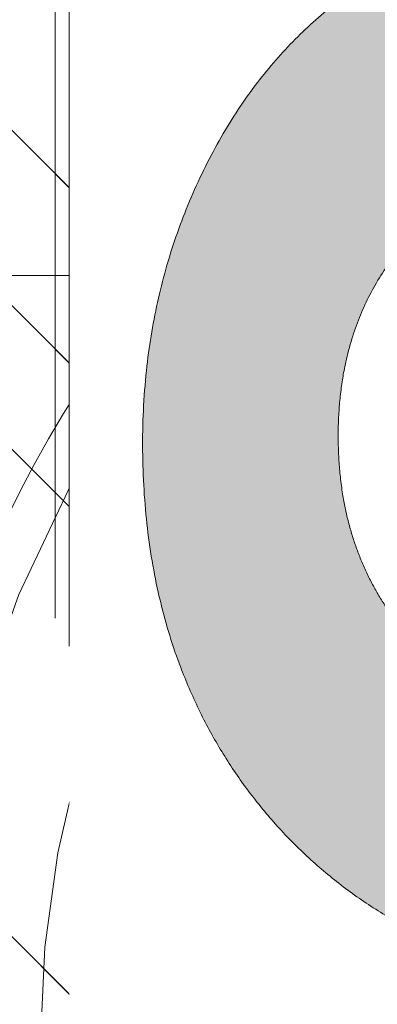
# Model space of a CAD drawing. Header units: inches. Extents: x -467 to -292, y -214 to 28.
# Tile 37 of 81: x -387.285 to -386.781, y 20.548 to 21.935. Entities that reach past the tile are written whole.
import ezdxf

# ---------------------------------------------------------------- set-up
doc = ezdxf.new("R2010")
doc.units = ezdxf.units.IN
doc.header["$LTSCALE"] = 32
doc.header["$MEASUREMENT"] = 0
doc.linetypes.add('Dash Style-1', pattern=[0.083328, 0.041656, -0.041672])
for name, color, linetype, lineweight in [('Black', 7, 'Continuous', 18), ('DashLine', 7, 'Dash Style-1', 13), ('DashLineFill', 7, 'Dash Style-1', 13), ('Drawing', 7, 'Continuous', 18), ('Metal-Black', 7, 'Continuous', 18), ('Metal-DeskStructure', 7, 'Continuous', 13), ('None', 7, 'Continuous', 18), ('SolidLine', 7, 'Continuous', 15), ('Wood_1-H', 7, 'Continuous', 13)]:
    doc.layers.add(name, color=color, linetype=linetype, lineweight=lineweight)
doc.layers.add('Metal-Leg', color=7, linetype='Continuous', lineweight=18, true_color=0x4c4c4c)
pattern_1 = [(45, (0, 0), (-1.61301565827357, 1.935715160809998), []), (45, (-1.0608, 1.0608), (-0.4723460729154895, 0.4167612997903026), [])]

# ---------------------------------------------------------------- blocks, each defined once
blk = doc.blocks.new('1BRPFY-Leg_Plate (2D)')
at = {"layer": 'DashLineFill', "linetype": 'Continuous', "lineweight": 13}
h = blk.add_hatch(dxfattribs=at)
h.set_pattern_fill('Steel', color=253, style=0, pattern_type=2)
h.set_pattern_definition(pattern_1)
edge = h.paths.add_edge_path()
edge.add_arc((-1.704724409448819, -1.704724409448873), 0.125984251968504, 179.9999999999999, 269.9999999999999)
edge.add_line((-1.704724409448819, -1.830708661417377), (1.704724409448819, -1.830708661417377))
edge.add_arc((1.704724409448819, -1.704724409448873), 0.125984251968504, 270.0000000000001, 360.0000000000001)
edge.add_line((1.830708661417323, -1.704724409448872), (1.830708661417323, 1.704724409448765))
edge.add_arc((1.704724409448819, 1.704724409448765), 0.1259842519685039, 0, 90)
edge.add_line((1.704724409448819, 1.830708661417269), (-1.704724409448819, 1.830708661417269))
edge.add_arc((-1.704724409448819, 1.704724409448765), 0.1259842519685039, 90, 180)
edge.add_line((-1.830708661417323, 1.704724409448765), (-1.830708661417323, -1.704724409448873))
at = {"layer": 'SolidLine', "flags": 128}
blk.add_lwpolyline([(1.279527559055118, 1.44094488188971), (1.295349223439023, 1.440167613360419), (1.31101851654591, 1.437843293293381), (1.326384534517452, 1.433994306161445), (1.341299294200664, 1.428657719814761), (1.355619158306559, 1.421884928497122), (1.369206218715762, 1.413741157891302), (1.381929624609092, 1.404304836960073), (1.393666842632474, 1.393666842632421), (1.404304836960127, 1.381929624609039), (1.413741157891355, 1.369206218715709), (1.421884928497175, 1.355619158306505), (1.428657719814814, 1.341299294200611), (1.433994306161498, 1.326384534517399), (1.437843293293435, 1.311018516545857), (1.440167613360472, 1.29534922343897), (1.440944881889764, 1.279527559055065), (1.440167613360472, 1.263705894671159), (1.437843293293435, 1.248036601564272), (1.433994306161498, 1.23267058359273), (1.428657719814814, 1.217755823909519), (1.421884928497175, 1.203435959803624), (1.413741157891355, 1.18984889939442), (1.404304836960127, 1.17712549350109), (1.393666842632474, 1.165388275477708), (1.381929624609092, 1.154750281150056), (1.369206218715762, 1.145313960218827), (1.355619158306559, 1.137170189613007), (1.341299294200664, 1.130397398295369), (1.326384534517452, 1.125060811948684), (1.31101851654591, 1.121211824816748), (1.295349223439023, 1.11888750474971), (1.279527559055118, 1.118110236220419), (1.263705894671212, 1.11888750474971), (1.248036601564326, 1.121211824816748), (1.232670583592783, 1.125060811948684), (1.217755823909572, 1.130397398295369), (1.203435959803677, 1.137170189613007), (1.189848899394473, 1.145313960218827), (1.177125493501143, 1.154750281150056), (1.165388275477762, 1.165388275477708), (1.154750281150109, 1.17712549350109), (1.14531396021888, 1.18984889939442), (1.137170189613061, 1.203435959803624), (1.130397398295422, 1.217755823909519), (1.125060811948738, 1.23267058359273), (1.121211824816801, 1.248036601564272), (1.118887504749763, 1.263705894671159), (1.118110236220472, 1.279527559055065), (1.118887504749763, 1.29534922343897), (1.121211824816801, 1.311018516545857), (1.125060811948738, 1.326384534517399), (1.130397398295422, 1.341299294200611), (1.137170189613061, 1.355619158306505), (1.14531396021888, 1.369206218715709), (1.154750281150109, 1.381929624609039), (1.165388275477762, 1.393666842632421), (1.177125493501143, 1.404304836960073), (1.189848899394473, 1.413741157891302), (1.203435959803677, 1.421884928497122), (1.217755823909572, 1.428657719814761), (1.232670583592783, 1.433994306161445), (1.248036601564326, 1.437843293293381), (1.263705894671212, 1.440167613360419)], close=True, dxfattribs=at)
blk = doc.blocks.new('1BRPX5-Util_Bkt_Sm-F (2D)')
at = {"layer": 'DashLineFill', "linetype": 'Continuous', "lineweight": 13}
h = blk.add_hatch(dxfattribs=at)
h.set_pattern_fill('Steel', color=253, style=0, pattern_type=2)
h.set_pattern_definition(pattern_1)
edge = h.paths.add_edge_path()
edge.add_line((-4.468503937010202, 4.413385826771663), (-3.12992125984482, 4.413385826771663))
edge.add_line((-3.12992125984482, 4.413385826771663), (-3.12992125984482, -1.854330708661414))
edge.add_line((-3.12992125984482, -1.854330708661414), (-4.468503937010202, -1.854330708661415))
edge.add_line((-4.468503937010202, -1.854330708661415), (-4.468503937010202, -1.988188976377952))
edge.add_line((-4.468503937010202, -1.988188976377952), (-2.421259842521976, -1.988188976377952))
edge.add_line((-2.421259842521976, -1.988188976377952), (-2.421259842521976, -2.366141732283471))
edge.add_arc((-2.303149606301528, -2.366141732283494), 0.1181102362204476, 179.9999999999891, 270.000000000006)
edge.add_line((-2.303149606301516, -2.484251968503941), (2.303149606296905, -2.484251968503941))
edge.add_arc((2.303149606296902, -2.366141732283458), 0.1181102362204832, 270.0000000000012, 359.9999999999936)
edge.add_line((2.421259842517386, -2.366141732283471), (2.421259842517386, -1.988188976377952))
edge.add_line((2.421259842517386, -1.988188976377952), (4.468503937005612, -1.988188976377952))
edge.add_line((4.468503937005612, -1.988188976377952), (4.468503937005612, -1.854330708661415))
edge.add_line((4.468503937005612, -1.854330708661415), (3.12992125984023, -1.854330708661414))
edge.add_line((3.12992125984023, -1.854330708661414), (3.12992125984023, 4.413385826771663))
edge.add_line((3.12992125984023, 4.413385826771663), (4.468503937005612, 4.413385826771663))
edge.add_line((4.468503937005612, 4.413385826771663), (4.468503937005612, 4.547244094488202))
edge.add_line((4.468503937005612, 4.547244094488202), (2.421259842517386, 4.547244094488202))
edge.add_line((2.421259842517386, 4.547244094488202), (2.421259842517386, 4.925196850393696))
edge.add_arc((2.303149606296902, 4.925196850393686), 0.1181102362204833, 5.365542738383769e-12, 89.99999999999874)
edge.add_line((2.303149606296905, 5.043307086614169), (-2.303149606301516, 5.043307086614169))
edge.add_arc((-2.303149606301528, 4.92519685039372), 0.1181102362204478, 89.99999999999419, 180.0000000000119)
edge.add_line((-2.421259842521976, 4.925196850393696), (-2.421259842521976, 4.547244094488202))
edge.add_line((-2.421259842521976, 4.547244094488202), (-4.468503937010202, 4.547244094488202))
edge.add_line((-4.468503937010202, 4.547244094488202), (-4.468503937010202, 4.413385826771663))
at = {"layer": 'SolidLine', "flags": 128}
blk.add_lwpolyline([(1.279527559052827, 1.15496456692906), (1.26693235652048, 1.155583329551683), (1.254458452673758, 1.157433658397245), (1.242225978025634, 1.16049773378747), (1.23035273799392, 1.164746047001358), (1.218953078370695, 1.170137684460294), (1.208136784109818, 1.17662072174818), (1.19800802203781, 1.184132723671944), (1.188664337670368, 1.192601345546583), (1.180195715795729, 1.201945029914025), (1.172683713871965, 1.212073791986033), (1.166200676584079, 1.222890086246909), (1.160809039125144, 1.234289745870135), (1.156560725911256, 1.246162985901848), (1.15349665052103, 1.258395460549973), (1.151646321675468, 1.270869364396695), (1.151027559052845, 1.283464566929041), (1.151646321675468, 1.296059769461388), (1.15349665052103, 1.30853367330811), (1.156560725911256, 1.320766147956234), (1.160809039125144, 1.332639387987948), (1.166200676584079, 1.344039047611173), (1.172683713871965, 1.35485534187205), (1.180195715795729, 1.364984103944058), (1.188664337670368, 1.374327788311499), (1.19800802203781, 1.382796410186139), (1.208136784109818, 1.390308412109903), (1.218953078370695, 1.396791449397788), (1.23035273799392, 1.402183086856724), (1.242225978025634, 1.406431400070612), (1.254458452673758, 1.409495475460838), (1.26693235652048, 1.4113458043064), (1.279527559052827, 1.411964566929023), (1.292122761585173, 1.4113458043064), (1.304596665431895, 1.409495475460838), (1.316829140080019, 1.406431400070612), (1.328702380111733, 1.402183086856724), (1.340102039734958, 1.396791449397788), (1.350918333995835, 1.390308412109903), (1.361047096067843, 1.382796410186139), (1.370390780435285, 1.374327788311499), (1.378859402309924, 1.364984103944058), (1.386371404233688, 1.35485534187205), (1.392854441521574, 1.344039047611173), (1.39824607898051, 1.332639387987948), (1.402494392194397, 1.320766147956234), (1.405558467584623, 1.30853367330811), (1.407408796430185, 1.296059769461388), (1.408027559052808, 1.283464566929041), (1.407408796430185, 1.270869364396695), (1.405558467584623, 1.258395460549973), (1.402494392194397, 1.246162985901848), (1.39824607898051, 1.234289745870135), (1.392854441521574, 1.222890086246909), (1.386371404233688, 1.212073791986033), (1.378859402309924, 1.201945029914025), (1.370390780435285, 1.192601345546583), (1.361047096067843, 1.184132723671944), (1.350918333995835, 1.17662072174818), (1.340102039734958, 1.170137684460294), (1.328702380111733, 1.164746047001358), (1.316829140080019, 1.16049773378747), (1.304596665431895, 1.157433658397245), (1.292122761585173, 1.155583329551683)], close=True, dxfattribs=at)
blk.add_lwpolyline([(0.3586763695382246, 0.991949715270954), (0.3885146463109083, 1.024871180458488), (0.4214361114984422, 1.054709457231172), (0.4571237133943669, 1.081177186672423), (0.4952337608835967, 1.10401947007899), (0.5353992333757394, 1.123016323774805), (0.577233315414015, 1.137984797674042), (0.6203331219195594, 1.148780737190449), (0.6642835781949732, 1.155300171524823), (0.708661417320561, 1.15748031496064), (0.7530392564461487, 1.155300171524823), (0.7969897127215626, 1.148780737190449), (0.840089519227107, 1.137984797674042), (0.8819236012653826, 1.123016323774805), (0.9220890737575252, 1.10401947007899), (0.960199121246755, 1.081177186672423), (0.9958867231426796, 1.054709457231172), (1.028808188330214, 1.024871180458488), (1.058646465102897, 0.991949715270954)], dxfattribs=at)
blk = doc.blocks.new('Slate-LegBrace (2D)')
at = {"layer": 'DashLineFill', "linetype": 'Continuous', "lineweight": 13}
h = blk.add_hatch(dxfattribs=at)
h.set_pattern_fill('Steel', color=253, style=0, pattern_type=2)
h.set_pattern_definition(pattern_1)
edge = h.paths.add_edge_path()
edge.add_line((-2.199587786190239, 0.1351515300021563), (-1.374775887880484, 0.1351515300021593))
edge.add_arc((3.636636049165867e-15, 0.01355418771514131), 1.380142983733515, 5.054592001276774, 174.9454079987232, ccw=False)
edge.add_line((1.374775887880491, 0.1351515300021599), (2.199718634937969, 0.1351515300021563))
edge.add_arc((6.542437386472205e-05, 0.01705725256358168), 2.202821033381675, 3.07312710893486, 176.9268728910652)
h = blk.add_hatch(dxfattribs=at)
h.set_pattern_fill('Steel', color=253, style=0, pattern_type=2)
h.set_pattern_definition(pattern_1)
edge = h.paths.add_edge_path()
edge.add_line((-2.191696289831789, 0.2375138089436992), (-1.463739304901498, 0.2375137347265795))
edge.add_arc((6.542437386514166e-05, 0.017041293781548), 1.480314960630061, 8.565281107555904, 171.4347188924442, ccw=False)
edge.add_line((1.463870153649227, 0.2375137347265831), (2.191827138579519, 0.2375138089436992))
edge.add_line((2.191827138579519, 0.2375138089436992), (2.19971863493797, 0.1351515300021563))
edge.add_line((2.19971863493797, 0.1351515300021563), (1.374775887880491, 0.1351515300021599))
edge.add_arc((3.356894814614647e-15, 0.01355418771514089), 1.380142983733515, 5.054592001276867, 174.9454079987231)
edge.add_line((-1.374775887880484, 0.1351515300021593), (-2.19958778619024, 0.1351515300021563))
edge.add_line((-2.19958778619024, 0.1351515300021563), (-2.191696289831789, 0.2375138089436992))
at = {"layer": 'DashLineFill', "flags": 128}
for points in [[(-2.199587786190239, 0.1351515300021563), (-1.374775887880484, 0.1351515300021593, -0.9154551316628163), (1.374775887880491, 0.1351515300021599), (2.199718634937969, 0.1351515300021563, 0.9477524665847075)], [(-2.191696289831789, 0.2375138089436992), (-1.463739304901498, 0.2375137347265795, -0.8606629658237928), (1.463870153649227, 0.2375137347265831), (2.191827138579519, 0.2375138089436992), (2.19971863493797, 0.1351515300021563), (1.374775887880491, 0.1351515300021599, 0.9154551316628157), (-1.374775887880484, 0.1351515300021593), (-2.19958778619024, 0.1351515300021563)]]:
    blk.add_lwpolyline(points, format="xyb", close=True, dxfattribs=at)
blk = doc.blocks.new('TLLegSleeve (2D)')
at = {"layer": 'DashLineFill', "linetype": 'Continuous', "lineweight": 13}
h = blk.add_hatch(dxfattribs=at)
h.set_pattern_fill('Steel', color=253, style=0, pattern_type=2)
h.set_pattern_definition(pattern_1)
edge = h.paths.add_edge_path()
edge.add_line((1.08267716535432, 1.402343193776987), (1.08267716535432, 2.913385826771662))
edge.add_arc((-1.707523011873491e-13, 2.913385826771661), 1.08267716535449, 4.479377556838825e-14, 180)
edge.add_line((-1.082677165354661, 2.913385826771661), (-1.08267716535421, 1.402343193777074))
edge.add_arc((-1.332267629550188e-15, 2.886579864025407e-15), 1.771653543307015, 127.6698869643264, 412.330113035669)
edge.add_line((1.08267716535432, 1.402343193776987), (1.08267716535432, 1.402343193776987))
edge = h.paths.add_edge_path()
edge.add_arc((1.665334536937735e-15, 2.91338582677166), 0.7480314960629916, 180, 360)
edge.add_arc((1.665334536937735e-15, 2.91338582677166), 0.7480314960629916, 9.54166404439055e-15, 180)
edge.add_line((-0.7480314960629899, 2.91338582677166), (-0.7480314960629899, 2.91338582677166))
edge = h.paths.add_edge_path()
edge.add_arc((-1.723066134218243e-13, 5.70119602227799e-16), 1.437007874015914, 180, 360)
edge.add_arc((-1.723066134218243e-13, 9.149983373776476e-17), 1.437007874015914, 9.541664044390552e-15, 180)
edge.add_line((-1.437007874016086, 3.308097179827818e-16), (-1.437007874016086, 3.308097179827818e-16))
at = {"layer": 'DashLine', "color": 8, "flags": 128}
blk.add_lwpolyline([(1.653543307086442, 1.118599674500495e-14), (1.645581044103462, -0.1620755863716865), (1.621770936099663, -0.3225902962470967), (1.582342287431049, -0.4799982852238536), (1.527674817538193, -0.6327836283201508), (1.45829500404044, -0.7794749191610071), (1.374871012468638, -0.9186594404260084), (1.278206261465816, -1.048996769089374), (1.169231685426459, -1.169231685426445), (1.048996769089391, -1.278206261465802), (0.918659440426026, -1.374871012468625), (0.7794749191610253, -1.458295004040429), (0.6327836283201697, -1.527674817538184), (0.4799982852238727, -1.582342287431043), (0.3225902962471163, -1.621770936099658), (0.1620755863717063, -1.645581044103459), (8.723964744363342e-15, -1.653543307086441), (-0.162075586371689, -1.645581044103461), (-0.3225902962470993, -1.621770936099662), (-0.4799982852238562, -1.582342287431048), (-0.6327836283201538, -1.527674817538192), (-0.7794749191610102, -1.458295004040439), (-0.9186594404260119, -1.374871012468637), (-1.048996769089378, -1.278206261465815), (-1.169231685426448, -1.169231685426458), (-1.278206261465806, -1.048996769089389), (-1.374871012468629, -0.9186594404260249), (-1.458295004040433, -0.7794749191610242), (-1.527674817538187, -0.6327836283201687), (-1.582342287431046, -0.4799982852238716), (-1.621770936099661, -0.3225902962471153), (-1.645581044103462, -0.1620755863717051), (-1.653543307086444, -7.741682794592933e-15), (-1.645581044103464, 0.1620755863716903), (-1.621770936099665, 0.3225902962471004), (-1.582342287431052, 0.4799982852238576), (-1.527674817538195, 0.6327836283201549), (-1.458295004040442, 0.7794749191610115), (-1.37487101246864, 0.918659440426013), (-1.278206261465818, 1.048996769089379), (-1.169231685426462, 1.169231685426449), (-1.048996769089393, 1.278206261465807), (-0.9186594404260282, 1.37487101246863), (-0.7794749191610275, 1.458295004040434), (-0.6327836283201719, 1.527674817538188), (-0.479998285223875, 1.582342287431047), (-0.3225902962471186, 1.621770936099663), (-0.1620755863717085, 1.645581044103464), (-1.096189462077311e-14, 1.653543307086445), (0.1620755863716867, 1.645581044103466), (0.3225902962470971, 1.621770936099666), (0.479998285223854, 1.582342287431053), (0.6327836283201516, 1.527674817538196), (0.7794749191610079, 1.458295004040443), (0.9186594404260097, 1.374871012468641), (1.048996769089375, 1.278206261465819), (1.169231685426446, 1.169231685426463), (1.278206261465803, 1.048996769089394), (1.374871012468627, 0.9186594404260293), (1.458295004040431, 0.7794749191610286), (1.527674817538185, 0.6327836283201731), (1.582342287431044, 0.4799982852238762), (1.621770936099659, 0.3225902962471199), (1.64558104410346, 0.1620755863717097)], close=True, dxfattribs=at)
at = {"layer": 'DashLineFill', "flags": 128}
for points in [[(1.08267716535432, 1.402343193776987), (1.08267716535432, 2.913385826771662, 0.9999999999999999), (-1.082677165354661, 2.913385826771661), (-1.08267716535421, 1.402343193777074, 2.931618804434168), (1.08267716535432, 1.402343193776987)], [(-1.437007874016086, 3.308097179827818e-16, 0.9999999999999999), (1.437007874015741, 3.308097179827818e-16, 0.9999999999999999), (-1.437007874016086, 3.308097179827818e-16)]]:
    blk.add_lwpolyline(points, format="xyb", close=True, dxfattribs=at)
blk = doc.blocks.new('Group-53')
at = {"layer": 'SolidLine', "flags": 128}
blk.add_lwpolyline([(6.673228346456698, -5.984251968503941, -0.414213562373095), (8.385826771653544, -4.271653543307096, -0.414213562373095), (10.09842519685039, -5.984251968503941, -0.414213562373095), (8.385826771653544, -7.696850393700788, -0.414213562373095)], format="xyb", close=True, dxfattribs=at)
at = {"layer": 'Wood_1-H', "color": 7, "rotation": 90}
for name in ['1BRPX5-Util_Bkt_Sm-F (2D)', 'Slate-LegBrace (2D)', '1BRPFY-Leg_Plate (2D)', 'TLLegSleeve (2D)']:
    blk.add_blockref(name, (8.385826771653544, -5.984251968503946), dxfattribs=at)
blk = doc.blocks.new('TL14_lower_leg (2D)')
at = {"layer": 'DashLine', "flags": 128}
blk.add_lwpolyline([(-1.777195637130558e-14, 1.377952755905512), (0.1350629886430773, 1.371317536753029), (0.2688252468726, 1.351475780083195), (0.3999985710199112, 1.318618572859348), (0.5273196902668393, 1.27306234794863), (0.649562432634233, 1.215245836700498), (0.7655495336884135, 1.14572584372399), (0.8741639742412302, 1.065171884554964), (0.9743597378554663, 0.9743597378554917), (1.065171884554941, 0.8741639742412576), (1.14572584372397, 0.7655495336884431), (1.215245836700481, 0.6495624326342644), (1.273062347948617, 0.5273196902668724), (1.318618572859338, 0.3999985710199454), (1.351475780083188, 0.2688252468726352), (1.371317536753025, 0.1350629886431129), (1.377952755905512, 1.783045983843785e-14), (1.371317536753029, -0.1350629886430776), (1.351475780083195, -0.2688252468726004), (1.318618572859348, -0.3999985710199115), (1.27306234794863, -0.5273196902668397), (1.215245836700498, -0.6495624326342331), (1.145725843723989, -0.7655495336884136), (1.065171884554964, -0.8741639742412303), (0.9743597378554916, -0.9743597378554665), (0.8741639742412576, -1.065171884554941), (0.7655495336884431, -1.14572584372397), (0.6495624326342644, -1.215245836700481), (0.5273196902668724, -1.273062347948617), (0.3999985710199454, -1.318618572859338), (0.2688252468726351, -1.351475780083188), (0.135062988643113, -1.371317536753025), (1.777195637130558e-14, -1.377952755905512), (-0.1350629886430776, -1.371317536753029), (-0.2688252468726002, -1.351475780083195), (-0.3999985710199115, -1.318618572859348), (-0.5273196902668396, -1.27306234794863), (-0.6495624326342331, -1.215245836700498), (-0.7655495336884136, -1.14572584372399), (-0.8741639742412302, -1.065171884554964), (-0.9743597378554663, -0.9743597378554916), (-1.065171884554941, -0.8741639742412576), (-1.14572584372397, -0.7655495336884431), (-1.215245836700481, -0.6495624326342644), (-1.273062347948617, -0.5273196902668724), (-1.318618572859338, -0.3999985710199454), (-1.351475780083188, -0.2688252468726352), (-1.371317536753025, -0.1350629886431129), (-1.377952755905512, -1.783045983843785e-14), (-1.371317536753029, 0.1350629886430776), (-1.351475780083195, 0.2688252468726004), (-1.318618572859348, 0.3999985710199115), (-1.27306234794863, 0.5273196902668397), (-1.215245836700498, 0.6495624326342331), (-1.145725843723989, 0.7655495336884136), (-1.065171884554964, 0.8741639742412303), (-0.9743597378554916, 0.9743597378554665), (-0.8741639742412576, 1.065171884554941), (-0.7655495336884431, 1.14572584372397), (-0.6495624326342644, 1.215245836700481), (-0.5273196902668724, 1.273062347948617), (-0.3999985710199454, 1.318618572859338), (-0.2688252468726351, 1.351475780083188), (-0.135062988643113, 1.371317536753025)], close=True, dxfattribs=at)
blk = doc.blocks.new('1BRPT9-Bracket (2D)')
at = {"layer": 'DashLineFill', "linetype": 'Continuous', "lineweight": 13}
h = blk.add_hatch(dxfattribs=at)
h.set_pattern_fill('Steel', color=253, style=0, pattern_type=2)
h.set_pattern_definition(pattern_1)
edge = h.paths.add_edge_path()
edge.add_arc((1.677931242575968, -8.488188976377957), 0.2519685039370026, 269.999999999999, 360.0000000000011)
edge.add_line((1.929899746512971, -8.488188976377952), (1.929899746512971, -7.480314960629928))
edge.add_line((1.929899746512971, -7.480314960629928), (2.323600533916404, -7.480314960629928))
edge.add_line((2.323600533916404, -7.480314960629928), (2.323600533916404, 7.461135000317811))
edge.add_line((2.323600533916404, 7.461135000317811), (1.929899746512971, 7.480314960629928))
edge.add_line((1.929899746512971, 7.480314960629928), (1.929899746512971, 8.488188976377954))
edge.add_arc((1.677931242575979, 8.488188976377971), 0.2519685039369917, 359.999999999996, 450.0000000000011)
edge.add_line((1.677931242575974, 8.740157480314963), (-2.32206875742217, 8.740157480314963))
edge.add_line((-2.32206875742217, 8.740157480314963), (-2.32206875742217, -8.74015748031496))
edge.add_line((-2.32206875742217, -8.74015748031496), (1.677931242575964, -8.74015748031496))
blk = doc.blocks.new('Group-77')
at = {"layer": 'DashLineFill', "linetype": 'Continuous', "lineweight": 13}
h = blk.add_hatch(dxfattribs=at)
h.set_pattern_fill('Steel', color=253, style=0, pattern_type=2)
h.set_pattern_definition(pattern_1)
h.paths.add_polyline_path([(-2.066929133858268, 1.397637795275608), (2.066929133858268, 1.397637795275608), (2.066929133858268, 0.1377952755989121), (2.106299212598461, 0.1377952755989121), (2.106299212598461, -0.1377952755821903), (2.066929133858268, -0.1377952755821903), (2.066929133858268, -5.275590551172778), (2.106299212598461, -5.275590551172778), (2.106299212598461, -5.55118110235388), (2.066929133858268, -5.55118110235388), (2.066929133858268, -5.82677165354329), (-2.066929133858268, -5.82677165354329), (-2.066929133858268, -5.55118110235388), (-2.106299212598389, -5.55118110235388), (-2.106299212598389, -5.275590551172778), (-2.066929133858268, -5.275590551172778), (-2.066929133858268, -0.1377952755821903), (-2.106299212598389, -0.1377952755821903), (-2.106299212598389, 0.1377952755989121), (-2.066929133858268, 0.1377952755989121)])
at = {"layer": 'DashLineFill', "flags": 128}
blk.add_lwpolyline([(-2.066929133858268, 1.397637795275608), (2.066929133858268, 1.397637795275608), (2.066929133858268, 0.1377952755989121), (2.106299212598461, 0.1377952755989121), (2.106299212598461, -0.1377952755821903), (2.066929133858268, -0.1377952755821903), (2.066929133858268, -5.275590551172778), (2.106299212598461, -5.275590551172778), (2.106299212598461, -5.55118110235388), (2.066929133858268, -5.55118110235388), (2.066929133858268, -5.82677165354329), (-2.066929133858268, -5.82677165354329), (-2.066929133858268, -5.55118110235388), (-2.106299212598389, -5.55118110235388), (-2.106299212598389, -5.275590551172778), (-2.066929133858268, -5.275590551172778), (-2.066929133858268, -0.1377952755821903), (-2.106299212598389, -0.1377952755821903), (-2.106299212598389, 0.1377952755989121), (-2.066929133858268, 0.1377952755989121)], close=True, dxfattribs=at)
blk = doc.blocks.new('TL14_upper_leg (2D)')
at = {"layer": 'DashLine', "flags": 128}
blk.add_lwpolyline([(0, 1.22047244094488), (0.1196272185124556, 1.214595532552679), (0.2381023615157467, 1.197021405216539), (0.3542844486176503, 1.167919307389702), (0.4670545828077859, 1.127569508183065), (0.5753267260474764, 1.076360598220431), (0.6780581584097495, 1.01478574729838), (0.7742595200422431, 0.9434379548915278), (0.8630043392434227, 0.8630043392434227), (0.9434379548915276, 0.7742595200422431), (1.01478574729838, 0.6780581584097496), (1.076360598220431, 0.5753267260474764), (1.127569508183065, 0.467054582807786), (1.167919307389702, 0.3542844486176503), (1.197021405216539, 0.2381023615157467), (1.214595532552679, 0.1196272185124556), (1.22047244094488, 7.47323834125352e-17), (1.214595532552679, -0.1196272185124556), (1.197021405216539, -0.2381023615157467), (1.167919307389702, -0.3542844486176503), (1.127569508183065, -0.467054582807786), (1.076360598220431, -0.5753267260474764), (1.01478574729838, -0.6780581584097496), (0.9434379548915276, -0.7742595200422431), (0.8630043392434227, -0.8630043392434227), (0.7742595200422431, -0.9434379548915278), (0.6780581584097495, -1.01478574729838), (0.5753267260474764, -1.076360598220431), (0.4670545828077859, -1.127569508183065), (0.3542844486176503, -1.167919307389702), (0.2381023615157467, -1.197021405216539), (0.1196272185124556, -1.214595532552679), (0, -1.22047244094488), (-0.1196272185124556, -1.214595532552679), (-0.2381023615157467, -1.197021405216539), (-0.3542844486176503, -1.167919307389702), (-0.4670545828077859, -1.127569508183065), (-0.5753267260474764, -1.076360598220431), (-0.6780581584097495, -1.01478574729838), (-0.7742595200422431, -0.9434379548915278), (-0.8630043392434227, -0.8630043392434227), (-0.9434379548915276, -0.7742595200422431), (-1.01478574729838, -0.6780581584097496), (-1.076360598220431, -0.5753267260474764), (-1.127569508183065, -0.467054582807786), (-1.167919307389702, -0.3542844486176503), (-1.197021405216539, -0.2381023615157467), (-1.214595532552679, -0.1196272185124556), (-1.22047244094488, 7.47323834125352e-17), (-1.214595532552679, 0.1196272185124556), (-1.197021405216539, 0.2381023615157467), (-1.167919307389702, 0.3542844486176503), (-1.127569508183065, 0.467054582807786), (-1.076360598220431, 0.5753267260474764), (-1.01478574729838, 0.6780581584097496), (-0.9434379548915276, 0.7742595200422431), (-0.8630043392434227, 0.8630043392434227), (-0.7742595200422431, 0.9434379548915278), (-0.6780581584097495, 1.01478574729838), (-0.5753267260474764, 1.076360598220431), (-0.4670545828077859, 1.127569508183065), (-0.3542844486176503, 1.167919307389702), (-0.2381023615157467, 1.197021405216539), (-0.1196272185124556, 1.214595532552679)], close=True, dxfattribs=at)
at = {"layer": 'DashLine', "color": 7}
blk.add_blockref('Group-77', (0, 0), dxfattribs=at)
blk = doc.blocks.new('Group-79')
at = {"layer": 'Metal-DeskStructure', "linetype": 'Continuous', "lineweight": 0, "true_color": 0xff0000}
blk.add_hatch(color=1, dxfattribs=at).paths.add_polyline_path([(0.07759731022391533, -0.5856299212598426), (0.4220854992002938, -0.516732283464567), (0.4355843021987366, -0.5785483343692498), (0.4507819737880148, -0.6358900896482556), (0.4676785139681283, -0.6887575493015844), (0.4862739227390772, -0.7371507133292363), (0.5065682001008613, -0.7810695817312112), (0.5285613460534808, -0.8205141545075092), (0.5522533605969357, -0.8554844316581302), (0.5776442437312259, -0.8859804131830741), (0.6055245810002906, -0.912473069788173), (0.6366849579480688, -0.9354333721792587), (0.6711253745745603, -0.9548613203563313), (0.7088458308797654, -0.9707569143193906), (0.7498463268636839, -0.9831201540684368), (0.7941268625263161, -0.9919510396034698), (0.8416874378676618, -0.9972495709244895), (0.8925280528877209, -0.9990157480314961), (0.9512658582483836, -0.9966944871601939), (1.006370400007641, -0.9897307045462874), (1.057841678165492, -0.9781244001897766), (1.105679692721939, -0.9618755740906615), (1.149884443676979, -0.940984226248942), (1.190455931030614, -0.9154503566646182), (1.227394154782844, -0.8852739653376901), (1.260699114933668, -0.8504550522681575), (1.290219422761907, -0.8122047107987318), (1.31580368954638, -0.7717340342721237), (1.337451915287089, -0.7290430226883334), (1.355164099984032, -0.6841316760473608), (1.36894024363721, -0.6369999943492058), (1.378780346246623, -0.5876479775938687), (1.384684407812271, -0.5360756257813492), (1.386652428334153, -0.4822829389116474), (1.384583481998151, -0.4309545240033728), (1.378376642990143, -0.3819305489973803), (1.368031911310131, -0.33521101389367), (1.353549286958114, -0.2907959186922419), (1.334928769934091, -0.248685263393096), (1.312170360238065, -0.2088790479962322), (1.285274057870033, -0.1713772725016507), (1.254239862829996, -0.1361799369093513), (1.220009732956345, -0.1042626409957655), (1.183525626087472, -0.07660098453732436), (1.144787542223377, -0.05319496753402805), (1.10379548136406, -0.03404458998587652), (1.06054944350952, -0.01914985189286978), (1.015049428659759, -0.008510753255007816), (0.9672954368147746, -0.00212729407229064), (0.9172874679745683, 5.25655281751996e-07), (0.8956562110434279, -0.0005377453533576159), (0.8727465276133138, -0.00215255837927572), (0.8485584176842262, -0.00484391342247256), (0.823091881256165, -0.008611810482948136), (0.7963469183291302, -0.01345624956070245), (0.7683235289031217, -0.0193772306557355), (0.7390217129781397, -0.02637475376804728), (0.7084414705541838, -0.0344488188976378), (0.7418142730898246, 0.2411417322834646), (0.748895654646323, 0.2403850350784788), (0.755607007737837, 0.2397292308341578), (0.7619483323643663, 0.2391743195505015), (0.7679196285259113, 0.2387203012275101), (0.7735208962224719, 0.2383671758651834), (0.778752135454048, 0.2381149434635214), (0.7836133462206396, 0.2379636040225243), (0.7881045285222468, 0.2379131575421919), (0.8317039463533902, 0.2394186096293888), (0.8742268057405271, 0.2439349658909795), (0.9156731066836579, 0.251462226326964), (0.9560428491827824, 0.2620003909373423), (0.9953360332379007, 0.2755494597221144), (1.033552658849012, 0.2921094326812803), (1.070692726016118, 0.31168030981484), (1.106756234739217, 0.3342620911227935), (1.140061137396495, 0.3599725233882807), (1.168925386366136, 0.3889293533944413), (1.193348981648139, 0.4211325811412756), (1.213331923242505, 0.4565822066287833), (1.228874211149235, 0.4952782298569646), (1.239975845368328, 0.5372206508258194), (1.246636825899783, 0.5824094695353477), (1.248857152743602, 0.6308446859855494), (1.247141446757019, 0.669818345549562), (1.24199432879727, 0.7070762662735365), (1.233415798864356, 0.7426184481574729), (1.221405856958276, 0.7764448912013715), (1.20596450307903, 0.808555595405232), (1.187091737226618, 0.8389505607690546), (1.164787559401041, 0.8676297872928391), (1.139051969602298, 0.8945932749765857), (1.110608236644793, 0.9190672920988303), (1.08017962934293, 0.940278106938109), (1.04776614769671, 0.9582257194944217), (1.013367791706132, 0.9729101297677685), (0.9769845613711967, 0.9843313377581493), (0.9386164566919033, 0.9924893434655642), (0.8982634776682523, 0.9973841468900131), (0.8559256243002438, 0.9990157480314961), (0.8137646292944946, 0.9974009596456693), (0.7734034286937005, 0.992556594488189), (0.7348420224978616, 0.9844826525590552), (0.698080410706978, 0.9731791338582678), (0.6631185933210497, 0.9586460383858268), (0.6299565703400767, 0.9408833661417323), (0.5985943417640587, 0.9198911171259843), (0.569031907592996, 0.8956692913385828), (0.5416561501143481, 0.8682178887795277), (0.5168539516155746, 0.837536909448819), (0.4946253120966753, 0.8036263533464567), (0.4749702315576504, 0.766486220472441), (0.4578887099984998, 0.7261165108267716), (0.4433807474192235, 0.6825172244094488), (0.4314463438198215, 0.6356883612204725), (0.4220854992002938, 0.5856299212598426), (0.07759731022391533, 0.6545275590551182), (0.09415750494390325, 0.7262006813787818), (0.1153097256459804, 0.793735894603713), (0.1410539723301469, 0.8571331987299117), (0.1713902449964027, 0.9163925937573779), (0.2063185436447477, 0.9715140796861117), (0.245838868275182, 1.022497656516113), (0.2899512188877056, 1.069343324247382), (0.3386555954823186, 1.112051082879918), (0.3912118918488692, 1.15014996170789), (0.4468800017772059, 1.183168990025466), (0.5056599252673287, 1.211108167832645), (0.5675516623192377, 1.233967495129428), (0.6325552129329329, 1.251746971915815), (0.7006705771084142, 1.264446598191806), (0.7718977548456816, 1.2720663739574), (0.8462367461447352, 1.274606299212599), (0.8979352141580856, 1.273260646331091), (0.9486076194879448, 1.26922368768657), (0.9982539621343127, 1.262495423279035), (1.04687424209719, 1.253075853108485), (1.094468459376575, 1.240964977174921), (1.141036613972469, 1.226162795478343), (1.186578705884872, 1.208669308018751), (1.231094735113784, 1.188484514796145), (1.273802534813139, 1.165970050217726), (1.313919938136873, 1.141487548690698), (1.351446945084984, 1.115037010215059), (1.386383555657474, 1.08661843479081), (1.418729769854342, 1.056231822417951), (1.448485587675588, 1.023877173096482), (1.475651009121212, 0.9895544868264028), (1.500226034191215, 0.9532637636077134), (1.522050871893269, 0.9157114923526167), (1.54096573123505, 0.8776041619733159), (1.556970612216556, 0.8389417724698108), (1.570065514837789, 0.7997243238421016), (1.580250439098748, 0.7599518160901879), (1.587525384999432, 0.7196242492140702), (1.591890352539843, 0.6787416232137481), (1.59334534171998, 0.6373039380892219), (1.591982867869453, 0.5979265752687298), (1.587895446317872, 0.5594575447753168), (1.581083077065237, 0.5218968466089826), (1.571545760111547, 0.4852444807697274), (1.559283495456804, 0.4495004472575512), (1.544296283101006, 0.4146647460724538), (1.526584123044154, 0.3807373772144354), (1.506147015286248, 0.3477183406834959), (1.483018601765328, 0.3159776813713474), (1.457232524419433, 0.2858854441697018), (1.428788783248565, 0.2574416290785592), (1.397687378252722, 0.2306462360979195), (1.363928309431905, 0.2054992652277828), (1.327511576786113, 0.1820007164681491), (1.288437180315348, 0.1601505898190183), (1.246705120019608, 0.1399488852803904), (1.301220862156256, 0.125289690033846), (1.352809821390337, 0.1071485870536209), (1.401471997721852, 0.08552557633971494), (1.447207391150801, 0.06042065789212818), (1.490016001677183, 0.03183383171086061), (1.529897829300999, -0.0002349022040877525), (1.566852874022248, -0.03578554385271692), (1.600881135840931, -0.07481809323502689), (1.631410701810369, -0.1168615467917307), (1.657869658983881, -0.1614449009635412), (1.680258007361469, -0.2085681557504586), (1.698575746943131, -0.2582313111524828), (1.712822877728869, -0.3104343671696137), (1.722999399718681, -0.3651773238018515), (1.729105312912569, -0.422460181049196), (1.731140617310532, -0.4822829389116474), (1.727372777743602, -0.5635942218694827), (1.716069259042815, -0.6417432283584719), (1.697230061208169, -0.716729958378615), (1.670855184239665, -0.788554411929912), (1.636944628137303, -0.857216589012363), (1.595498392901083, -0.9227164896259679), (1.546516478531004, -0.9850541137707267), (1.489998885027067, -1.044229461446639), (1.427728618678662, -1.098224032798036), (1.361488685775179, -1.145019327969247), (1.291279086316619, -1.184615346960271), (1.217099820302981, -1.217012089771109), (1.138950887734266, -1.242209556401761), (1.056832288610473, -1.260207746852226), (0.9707440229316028, -1.271006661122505), (0.8806860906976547, -1.274606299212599), (0.7992907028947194, -1.271612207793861), (0.7214276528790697, -1.262629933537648), (0.6470969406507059, -1.24765947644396), (0.5762985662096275, -1.226700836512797), (0.5090325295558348, -1.199754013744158), (0.4452988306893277, -1.166819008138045), (0.3850974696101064, -1.127895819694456), (0.3284284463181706, -1.082984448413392), (0.2764692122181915, -1.033296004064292), (0.2303972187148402, -0.980041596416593), (0.1902124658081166, -0.9232212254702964), (0.1559149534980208, -0.8628348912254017), (0.1275046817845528, -0.798882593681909), (0.1049816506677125, -0.7313643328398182), (0.08834586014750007, -0.6602801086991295)])
at = {"layer": 'Metal-DeskStructure', "color": 7}
blk.add_open_spline([(0.07759731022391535, -0.5856299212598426), (0.2498414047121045, -0.5511811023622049), (0.4220854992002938, -0.516732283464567), (0.4726829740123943, -0.7729450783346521), (0.6826055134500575, -0.999015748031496), (1.134745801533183, -0.999015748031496), (1.386652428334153, -0.701894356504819), (1.386652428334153, -0.2723603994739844), (1.121827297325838, 5.25655281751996e-07), (0.8333192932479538, 5.25655281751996e-07), (0.7084414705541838, -0.0344488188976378), (0.7251278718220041, 0.1033464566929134), (0.7418142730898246, 0.2411417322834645), (0.770879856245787, 0.2379131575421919), (0.9646553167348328, 0.2379131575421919), (1.248857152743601, 0.4306110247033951), (1.248857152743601, 0.7901708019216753), (1.029246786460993, 0.999015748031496), (0.6836820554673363, 0.999015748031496), (0.4543817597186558, 0.7923228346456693), (0.4220854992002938, 0.5856299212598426), (0.2498414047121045, 0.6200787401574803), (0.07759731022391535, 0.6545275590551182), (0.1346540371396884, 0.9494958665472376), (0.5426571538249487, 1.274606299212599), (1.05508274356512, 1.274606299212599), (1.407106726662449, 1.102362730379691), (1.59334534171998, 0.8041647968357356), (1.59334534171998, 0.477977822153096), (1.418948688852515, 0.2174588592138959), (1.246705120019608, 0.1399488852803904), (1.470621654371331, 0.08827591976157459), (1.731140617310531, -0.2379121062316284), (1.731140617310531, -0.8138526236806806), (1.248857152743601, -1.274606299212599), (0.5480398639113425, -1.274606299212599), (0.1088170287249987, -0.8913625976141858), (0.07759731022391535, -0.5856299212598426)], degree=2, knots=[0, 0, 0, 0.02441077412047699, 0.02441077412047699, 0.06070428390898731, 0.09699779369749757, 0.1388748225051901, 0.1807518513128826, 0.2207813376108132, 0.2608108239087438, 0.2772438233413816, 0.2772438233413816, 0.2948514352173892, 0.2948514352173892, 0.2985612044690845, 0.3365858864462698, 0.3746105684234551, 0.4048668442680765, 0.4351231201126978, 0.4651912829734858, 0.4952594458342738, 0.4952594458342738, 0.5205061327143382, 0.5205061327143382, 0.5636873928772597, 0.6068686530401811, 0.6365749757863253, 0.6662812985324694, 0.6959876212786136, 0.7243525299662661, 0.7527174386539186, 0.7527174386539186, 0.7872277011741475, 0.8217379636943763, 0.8685625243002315, 0.9153870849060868, 0.9576935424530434, 1, 1, 1], dxfattribs=at)
blk = doc.blocks.new('SlateLegLocator-L3')
at = {"color": 255, "linetype": 'Dash Style-1', "lineweight": 5}
blk.add_wipeout([(-2.106299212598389, 1.3779527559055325), (2.10629921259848, 1.3779527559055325), (2.10629921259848, -5.807086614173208), (-2.106299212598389, -5.807086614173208)], dxfattribs=at).dxf.layer = 'Black'
at = {"layer": 'Black', "linetype": 'Dash Style-1', "lineweight": 5, "flags": 128}
blk.add_lwpolyline([(-2.106299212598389, 1.377952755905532), (2.106299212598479, 1.377952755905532), (2.106299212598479, -5.807086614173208), (-2.106299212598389, -5.807086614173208)], close=True, dxfattribs=at)
at = {"layer": 'Metal-DeskStructure', "color": 7}
blk.add_blockref('Group-79', (0, 0), dxfattribs=at)
blk = doc.blocks.new('StructEnd-L3 (2D)')
at = {"layer": 'Metal-Black', "color": 7}
blk.add_blockref('1BRPT9-Bracket (2D)', (-0.0001991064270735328, 6.10236220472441), dxfattribs=at)
at = {"layer": 'Metal-Leg', "color": 7, "rotation": 180}
blk.add_blockref('TL14_upper_leg (2D)', (0, 0), dxfattribs=at)
at = {"layer": 'Metal-DeskStructure', "color": 7, "rotation": 180}
blk.add_blockref('SlateLegLocator-L3', (0, 0), dxfattribs=at)
blk = doc.blocks.new('Group-90')
at = {"layer": 'None'}
blk.add_blockref('Group-53', (0, 0), dxfattribs=at)
at = {"layer": 'SolidLine', "color": 7, "rotation": 90}
blk.add_blockref('TL14_lower_leg (2D)', (8.30708661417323, -5.984251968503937), dxfattribs=at)
at = {"layer": 'SolidLine', "color": 7, "rotation": 270}
blk.add_blockref('StructEnd-L3 (2D)', (8.30708661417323, -5.984251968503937), dxfattribs=at)
blk = doc.blocks.new('SL Runoff Utility L Desk2 (2D)')
at = {"layer": 'None'}
blk.add_blockref('Group-90', (0, 0), dxfattribs=at)
at = {"layer": 'Drawing', "color": 0, "flags": 1}
for tag in ['Tag', 'Catalog', 'Option1', 'Option2', 'Option3', 'Option4', 'Option5', 'Option6', 'Option7', 'Option8', 'Option9', 'Option10', 'Option11', 'Option12', 'Custom', 'FinishGroup', 'Discount', 'Item2', 'Item3', 'Item6', 'Item9', 'Item10', 'Item12', 'Item13', 'Item16', 'Item19', 'Item20', 'Item21', 'Item22', 'Item23', 'Item24', 'Item25', 'Item8', 'Item18', 'Item1', 'Item4', 'Item5', 'Item7', 'Item11', 'Item14', 'Item15', 'Item17']:
    blk.add_attdef(tag, (-39.56719282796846, -45.14095169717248), '', height=0.007086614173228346, dxfattribs=at)

msp = doc.modelspace()

# ---------------------------------------------------------------- block references
at = {"layer": 'Drawing'}
msp.add_blockref('SL Runoff Utility L Desk2 (2D)', (-394.1446271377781, 26.4763779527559), dxfattribs=at)

doc.saveas('drawing.dxf')
